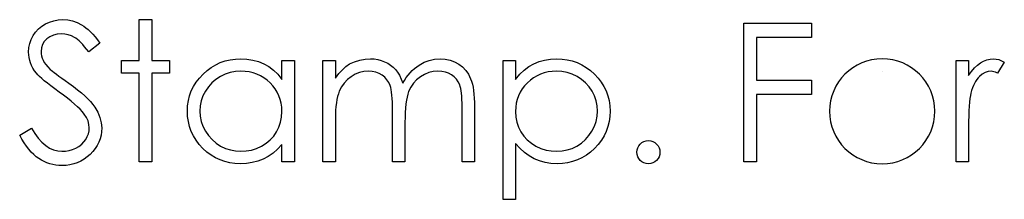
# Model space of a CAD drawing. Header units: inches. Extents: x 370 to 474, y 80 to 168.
# Tile 33 of 170: x 406.075 to 407.05, y 84.403 to 84.581. Entities that reach past the tile are written whole.
import ezdxf

# ---------------------------------------------------------------- set-up
doc = ezdxf.new("R2010")
doc.units = ezdxf.units.IN
doc.header["$LTSCALE"] = 0.5
doc.header["$MEASUREMENT"] = 0

msp = doc.modelspace()

# ---------------------------------------------------------------- linework, layer by layer
at = {"color": 7, "linetype": 'Continuous'}
for p, q in [((406.09631, 84.57471), (406.10004, 84.57703)), ((406.10004, 84.57703), (406.10409, 84.57888)), ((406.10409, 84.57888), (406.10835, 84.58023)), ((406.10835, 84.58023), (406.11273, 84.581)), ((406.11273, 84.581), (406.11732, 84.58128)), ((406.11732, 84.58128), (406.11732, 84.58128)), ((406.11732, 84.58128), (406.12217, 84.58097)), ((406.12217, 84.58097), (406.12689, 84.58004)), ((406.12689, 84.58004), (406.13142, 84.57846)), ((406.13142, 84.57846), (406.13581, 84.57628)), ((406.13581, 84.57628), (406.13799, 84.5749)), ((406.19289, 84.54065), (406.19289, 84.58128)), ((406.1929, 84.58128), (406.20526, 84.58128)), ((406.20526, 84.58128), (406.20526, 84.58128)), ((406.20526, 84.58128), (406.20526, 84.54065)), ((406.79177, 84.43995), (406.79177, 84.57774)), ((406.79178, 84.57774), (406.8589, 84.57774)), ((406.8589, 84.57774), (406.8589, 84.57774)), ((406.8589, 84.57774), (406.8589, 84.56361)), ((406.08773, 84.56543), (406.09015, 84.56891)), ((406.09015, 84.56891), (406.093, 84.57203)), ((406.093, 84.57203), (406.09631, 84.57471)), ((406.11169, 84.56684), (406.10785, 84.56588)), ((406.11594, 84.56715), (406.11169, 84.56684)), ((406.11933, 84.56692), (406.11594, 84.56715)), ((406.11594, 84.56715), (406.11594, 84.56715)), ((406.12259, 84.56629), (406.11933, 84.56692)), ((406.13799, 84.5749), (406.14017, 84.57327)), ((406.14017, 84.57327), (406.14241, 84.57137)), ((406.14241, 84.57137), (406.14467, 84.56922)), ((406.14467, 84.56922), (406.14696, 84.56679)), ((406.14696, 84.56679), (406.14928, 84.56411)), ((406.08364, 84.55348), (406.08447, 84.55768)), ((406.08447, 84.55768), (406.08582, 84.56165)), ((406.08582, 84.56165), (406.08773, 84.56543)), ((406.09891, 84.55944), (406.09714, 84.55649)), ((406.10139, 84.56209), (406.09891, 84.55944)), ((406.10443, 84.5643), (406.10139, 84.56209)), ((406.10785, 84.56588), (406.10443, 84.5643)), ((406.12571, 84.56521), (406.12259, 84.56629)), ((406.12869, 84.56369), (406.12571, 84.56521)), ((406.13018, 84.56273), (406.12869, 84.56369)), ((406.13178, 84.56151), (406.13018, 84.56273)), ((406.13344, 84.56008), (406.13178, 84.56151)), ((406.13515, 84.55842), (406.13344, 84.56008)), ((406.13697, 84.55655), (406.13515, 84.55842)), ((406.15403, 84.55795), (406.14285, 84.54948)), ((406.14928, 84.56411), (406.15165, 84.56116)), ((406.15165, 84.56116), (406.15403, 84.55795)), ((406.15403, 84.55795), (406.15403, 84.55795)), ((406.8589, 84.56361), (406.80414, 84.56361)), ((406.80414, 84.56361), (406.80414, 84.56361)), ((406.80414, 84.56361), (406.80414, 84.52121)), ((406.8589, 84.56361), (406.8589, 84.56361)), ((406.08336, 84.54912), (406.08364, 84.55348)), ((406.08347, 84.54633), (406.08336, 84.54912)), ((406.08336, 84.54912), (406.08336, 84.54912)), ((406.09609, 84.55323), (406.09573, 84.5497)), ((406.09573, 84.5497), (406.09573, 84.5497)), ((406.09573, 84.5497), (406.09584, 84.54749)), ((406.09584, 84.54749), (406.09623, 84.54531)), ((406.09714, 84.55649), (406.09609, 84.55323)), ((406.13885, 84.55442), (406.13697, 84.55655)), ((406.14081, 84.55207), (406.13885, 84.55442)), ((406.14285, 84.54948), (406.14081, 84.55207)), ((406.14285, 84.54948), (406.14285, 84.54948)), ((406.08383, 84.54357), (406.08347, 84.54633)), ((406.08444, 84.54087), (406.08383, 84.54357)), ((406.0853, 84.53824), (406.08444, 84.54087)), ((406.08637, 84.53562), (406.0853, 84.53824)), ((406.09623, 84.54531), (406.09681, 84.54316)), ((406.09681, 84.54316), (406.09766, 84.54103)), ((406.09766, 84.54103), (406.09885, 84.53888)), ((406.09885, 84.53888), (406.10042, 84.53664)), ((406.17523, 84.52828), (406.17523, 84.54065)), ((406.17523, 84.54065), (406.17523, 84.54065)), ((406.17523, 84.54065), (406.19289, 84.54065)), ((406.19289, 84.54065), (406.19289, 84.54065)), ((406.20526, 84.54065), (406.20526, 84.54065)), ((406.20526, 84.54065), (406.22293, 84.54065)), ((406.22293, 84.54065), (406.22293, 84.54065)), ((406.22293, 84.54065), (406.22293, 84.52828)), ((406.26864, 84.53648), (406.27322, 84.5386)), ((406.27322, 84.5386), (406.27799, 84.54029)), ((406.27799, 84.54029), (406.28296, 84.54147)), ((406.28296, 84.54147), (406.28813, 84.54216)), ((406.28813, 84.54216), (406.29348, 84.54241)), ((406.29348, 84.54241), (406.29348, 84.54241)), ((406.29348, 84.54241), (406.29964, 84.54211)), ((406.29964, 84.54211), (406.30549, 84.5412)), ((406.30549, 84.5412), (406.31104, 84.53965)), ((406.31104, 84.53965), (406.31628, 84.53753)), ((406.31628, 84.53753), (406.32122, 84.53474)), ((406.33422, 84.52201), (406.33422, 84.54065)), ((406.33422, 84.54065), (406.33422, 84.54065)), ((406.33422, 84.54065), (406.34659, 84.54065)), ((406.3466, 84.54065), (406.34659, 84.43995)), ((406.37485, 84.43995), (406.37485, 84.54065)), ((406.37487, 84.54065), (406.38722, 84.54065)), ((406.38722, 84.54065), (406.38722, 84.54065)), ((406.38722, 84.54065), (406.38722, 84.52315)), ((406.39763, 84.53474), (406.40119, 84.53731)), ((406.40119, 84.53731), (406.40618, 84.53954)), ((406.40119, 84.53731), (406.40119, 84.53731)), ((406.40618, 84.53954), (406.41132, 84.54114)), ((406.41132, 84.54114), (406.41656, 84.54208)), ((406.41656, 84.54208), (406.42195, 84.54241)), ((406.42195, 84.54241), (406.42195, 84.54241)), ((406.42195, 84.54241), (406.42559, 84.54222)), ((406.42559, 84.54222), (406.42912, 84.5417)), ((406.42912, 84.5417), (406.43257, 84.54078)), ((406.43257, 84.54078), (406.43591, 84.53951)), ((406.43591, 84.53951), (406.43909, 84.53794)), ((406.43909, 84.53794), (406.44193, 84.53615)), ((406.47011, 84.5362), (406.47503, 84.53891)), ((406.47503, 84.53891), (406.48016, 84.54087)), ((406.48016, 84.54087), (406.48543, 84.54203)), ((406.48543, 84.54203), (406.49093, 84.54241)), ((406.49093, 84.54241), (406.49093, 84.54241)), ((406.49093, 84.54241), (406.49598, 84.54208)), ((406.49598, 84.54208), (406.50073, 84.54112)), ((406.50073, 84.54112), (406.50517, 84.53946)), ((406.50517, 84.53946), (406.50931, 84.53717)), ((406.55328, 84.40285), (406.55328, 84.54065)), ((406.55329, 84.54065), (406.56565, 84.54065)), ((406.56565, 84.54065), (406.56565, 84.54065)), ((406.56565, 84.54065), (406.56565, 84.52201)), ((406.57868, 84.53474), (406.58362, 84.53753)), ((406.58362, 84.53753), (406.58886, 84.53965)), ((406.58886, 84.53965), (406.59438, 84.5412)), ((406.59438, 84.5412), (406.60021, 84.54211)), ((406.60021, 84.54211), (406.60634, 84.54241)), ((406.60634, 84.54241), (406.60634, 84.54241)), ((406.60634, 84.54241), (406.61169, 84.54216)), ((406.61169, 84.54216), (406.61688, 84.54147)), ((406.61688, 84.54147), (406.62185, 84.54029)), ((406.62185, 84.54029), (406.62662, 84.5386)), ((406.62662, 84.5386), (406.63121, 84.53648)), ((407.002, 84.54065), (407.01437, 84.54065)), ((407.002, 84.43995), (407.002, 84.54065)), ((407.01437, 84.54065), (407.01437, 84.54065)), ((407.01437, 84.54065), (407.01437, 84.52582)), ((407.02303, 84.53623), (407.02607, 84.53849)), ((407.02607, 84.53849), (407.02919, 84.5402)), ((407.02919, 84.5402), (407.03239, 84.54145)), ((407.03239, 84.54145), (407.03562, 84.54216)), ((407.03562, 84.54216), (407.03893, 84.54241)), ((407.03893, 84.54241), (407.03893, 84.54241)), ((407.03893, 84.54241), (407.0415, 84.54219)), ((407.0415, 84.54219), (407.04415, 84.54156)), ((407.0497, 84.53896), (407.04291, 84.52825)), ((407.04415, 84.54156), (407.04688, 84.54048)), ((407.04688, 84.54048), (407.0497, 84.53896)), ((407.0497, 84.53896), (407.0497, 84.53896)), ((406.0877, 84.53308), (406.08637, 84.53562)), ((406.08927, 84.5306), (406.0877, 84.53308)), ((406.09107, 84.52814), (406.08927, 84.5306)), ((406.09239, 84.5266), (406.09107, 84.52814)), ((406.09107, 84.52814), (406.09107, 84.52814)), ((406.10042, 84.53664), (406.10241, 84.53432)), ((406.10241, 84.53432), (406.10481, 84.5319)), ((406.10481, 84.5319), (406.10481, 84.5319)), ((406.10481, 84.5319), (406.10572, 84.5311)), ((406.10572, 84.5311), (406.10702, 84.53005)), ((406.10702, 84.53005), (406.10873, 84.52875)), ((406.10873, 84.52875), (406.11086, 84.52715)), ((406.19289, 84.52828), (406.17523, 84.52828)), ((406.17523, 84.52828), (406.17523, 84.52828)), ((406.19289, 84.43995), (406.19289, 84.52828)), ((406.19289, 84.52828), (406.19289, 84.52828)), ((406.22293, 84.52828), (406.20526, 84.52828)), ((406.20526, 84.52828), (406.20526, 84.52828)), ((406.20526, 84.52828), (406.20526, 84.43995)), ((406.22293, 84.52828), (406.22293, 84.52828)), ((406.25611, 84.5272), (406.26008, 84.53076)), ((406.26008, 84.53076), (406.26428, 84.53386)), ((406.26428, 84.53386), (406.26864, 84.53648)), ((406.28305, 84.52875), (406.27808, 84.52712)), ((406.28824, 84.52972), (406.28305, 84.52875)), ((406.29366, 84.53005), (406.28824, 84.52972)), ((406.29784, 84.52988), (406.29365, 84.53005)), ((406.30187, 84.52933), (406.29784, 84.52988)), ((406.30574, 84.52845), (406.30187, 84.52933)), ((406.30943, 84.52718), (406.30574, 84.52845)), ((406.32122, 84.53474), (406.32589, 84.53121)), ((406.32589, 84.53121), (406.33019, 84.52698)), ((406.38722, 84.52315), (406.39064, 84.52767)), ((406.39064, 84.52767), (406.39412, 84.53154)), ((406.39412, 84.53154), (406.39763, 84.53474)), ((406.41099, 84.52869), (406.40679, 84.52701)), ((406.41532, 84.52972), (406.41099, 84.52869)), ((406.41979, 84.53005), (406.41532, 84.52972)), ((406.4236, 84.5298), (406.41979, 84.53005)), ((406.41979, 84.53005), (406.41979, 84.53005)), ((406.42713, 84.52908), (406.4236, 84.5298)), ((406.43042, 84.52784), (406.42713, 84.52908)), ((406.4334, 84.52613), (406.43042, 84.52784)), ((406.44193, 84.53615), (406.4445, 84.5341)), ((406.4445, 84.5341), (406.44673, 84.53181)), ((406.44673, 84.53181), (406.44875, 84.52916)), ((406.44875, 84.52916), (406.45065, 84.52599)), ((406.45929, 84.52624), (406.46125, 84.52858)), ((406.46125, 84.52858), (406.46332, 84.53076)), ((406.46332, 84.53076), (406.46548, 84.53275)), ((406.46548, 84.53275), (406.46774, 84.53457)), ((406.46774, 84.53457), (406.47011, 84.5362)), ((406.47966, 84.52867), (406.47539, 84.52695)), ((406.48411, 84.52972), (406.47966, 84.52867)), ((406.48877, 84.53005), (406.48411, 84.52972)), ((406.49258, 84.52983), (406.48877, 84.53005)), ((406.48877, 84.53005), (406.48877, 84.53005)), ((406.49609, 84.52914), (406.49258, 84.52983)), ((406.49935, 84.52798), (406.49609, 84.52914)), ((406.5023, 84.52638), (406.49935, 84.52798)), ((406.50931, 84.53717), (406.51304, 84.5343)), ((406.51304, 84.5343), (406.51627, 84.5309)), ((406.51627, 84.5309), (406.51897, 84.52701)), ((406.56971, 84.52698), (406.57404, 84.53121)), ((406.57404, 84.53121), (406.57868, 84.53474)), ((406.59413, 84.52845), (406.59044, 84.52718)), ((406.598, 84.52933), (406.59413, 84.52845)), ((406.60203, 84.52988), (406.598, 84.52933)), ((406.60623, 84.53005), (406.60203, 84.52988)), ((406.61163, 84.52972), (406.60622, 84.53005)), ((406.61682, 84.52875), (406.61163, 84.52972)), ((406.62179, 84.52712), (406.61682, 84.52875)), ((406.63121, 84.53648), (406.63557, 84.53386)), ((406.63557, 84.53386), (406.63976, 84.53076)), ((406.63976, 84.53076), (406.64374, 84.5272)), ((407.01437, 84.52582), (407.01718, 84.52991)), ((407.01718, 84.52991), (407.02008, 84.53339)), ((407.02008, 84.53339), (407.02303, 84.53623)), ((407.03071, 84.52872), (407.02786, 84.52707)), ((407.03363, 84.52972), (407.03071, 84.52872)), ((407.03659, 84.53005), (407.03363, 84.52972)), ((407.03794, 84.52994), (407.03659, 84.53005)), ((407.03659, 84.53005), (407.03659, 84.53005)), ((407.03946, 84.5296), (407.03794, 84.52994)), ((407.04111, 84.52903), (407.03946, 84.5296)), ((407.04291, 84.52825), (407.04111, 84.52903)), ((407.04291, 84.52825), (407.04291, 84.52825)), ((406.09413, 84.5248), (406.09239, 84.5266)), ((406.09631, 84.52281), (406.09413, 84.5248)), ((406.09893, 84.52058), (406.09631, 84.52281)), ((406.10197, 84.51812), (406.09893, 84.52058)), ((406.10542, 84.51544), (406.10197, 84.51812)), ((406.11086, 84.52715), (406.11337, 84.5253)), ((406.11337, 84.5253), (406.1163, 84.5232)), ((406.1163, 84.5232), (406.11961, 84.52083)), ((406.11961, 84.52083), (406.12333, 84.51818)), ((406.12333, 84.51818), (406.12333, 84.51818)), ((406.12333, 84.51818), (406.12781, 84.51489)), ((406.24667, 84.51492), (406.24932, 84.5192)), ((406.24932, 84.5192), (406.25246, 84.52331)), ((406.25246, 84.52331), (406.25611, 84.5272)), ((406.26494, 84.51862), (406.26146, 84.51473)), ((406.26889, 84.52201), (406.26494, 84.51862)), ((406.2733, 84.52486), (406.26889, 84.52201)), ((406.27808, 84.52712), (406.2733, 84.52486)), ((406.31294, 84.52557), (406.30943, 84.52718)), ((406.31631, 84.52361), (406.31294, 84.52557)), ((406.31948, 84.52127), (406.31631, 84.52361)), ((406.32249, 84.51859), (406.31948, 84.52127)), ((406.32525, 84.51564), (406.32249, 84.51859)), ((406.33019, 84.52698), (406.33422, 84.52201)), ((406.33422, 84.52201), (406.33422, 84.52201)), ((406.38722, 84.52315), (406.38722, 84.52315)), ((406.39586, 84.51834), (406.39318, 84.51451)), ((406.39906, 84.52174), (406.39586, 84.51834)), ((406.40276, 84.52466), (406.39906, 84.52174)), ((406.40679, 84.52701), (406.40276, 84.52466)), ((406.43605, 84.52403), (406.4334, 84.52613)), ((406.43829, 84.5216), (406.43605, 84.52403)), ((406.44008, 84.51884), (406.43829, 84.5216)), ((406.44143, 84.51575), (406.44008, 84.51884)), ((406.45065, 84.52599), (406.45239, 84.52232)), ((406.45239, 84.52232), (406.45399, 84.51809)), ((406.45399, 84.51809), (406.45565, 84.52099)), ((406.45399, 84.51809), (406.45399, 84.51809)), ((406.45565, 84.52099), (406.45742, 84.5237)), ((406.45742, 84.5237), (406.45929, 84.52624)), ((406.46448, 84.51809), (406.46186, 84.51417)), ((406.46763, 84.52154), (406.46448, 84.51809)), ((406.47133, 84.52453), (406.46763, 84.52154)), ((406.47539, 84.52695), (406.47133, 84.52453)), ((406.50492, 84.52439), (406.5023, 84.52638)), ((406.50713, 84.52212), (406.50492, 84.52439)), ((406.50892, 84.51953), (406.50713, 84.52212)), ((406.5103, 84.51666), (406.50892, 84.51953)), ((406.51897, 84.52701), (406.52115, 84.52257)), ((406.52115, 84.52257), (406.52206, 84.52008)), ((406.52206, 84.52008), (406.52284, 84.51729)), ((406.56565, 84.52201), (406.56971, 84.52698)), ((406.56565, 84.52201), (406.56565, 84.52201)), ((406.57735, 84.51859), (406.57462, 84.51564)), ((406.58036, 84.52127), (406.57735, 84.51859)), ((406.58356, 84.52361), (406.58036, 84.52127)), ((406.5869, 84.52557), (406.58356, 84.52361)), ((406.59044, 84.52718), (406.5869, 84.52557)), ((406.62657, 84.52486), (406.62179, 84.52712)), ((406.63098, 84.52201), (406.62657, 84.52486)), ((406.63493, 84.51862), (406.63098, 84.52201)), ((406.63841, 84.51473), (406.63493, 84.51862)), ((406.64374, 84.5272), (406.64738, 84.52331)), ((406.64738, 84.52331), (406.65053, 84.5192)), ((406.65053, 84.5192), (406.65321, 84.51492)), ((406.80414, 84.52121), (406.80414, 84.52121)), ((406.80414, 84.52121), (406.8589, 84.52121)), ((406.8589, 84.52121), (406.8589, 84.52121)), ((406.8589, 84.52121), (406.8589, 84.50708)), ((407.01437, 84.52582), (407.01437, 84.52582)), ((407.02016, 84.51801), (407.01914, 84.51586)), ((407.02127, 84.51997), (407.02016, 84.51801)), ((407.02243, 84.52174), (407.02127, 84.51997)), ((407.0237, 84.52334), (407.02243, 84.52174)), ((407.02505, 84.52475), (407.0237, 84.52334)), ((407.02786, 84.52707), (407.02505, 84.52475)), ((406.10931, 84.51252), (406.10542, 84.51544)), ((406.11365, 84.5094), (406.10931, 84.51252)), ((406.11798, 84.50625), (406.11365, 84.5094)), ((406.11365, 84.5094), (406.11365, 84.5094)), ((406.12781, 84.51489), (406.13192, 84.51172)), ((406.13192, 84.51172), (406.13564, 84.50863)), ((406.13564, 84.50863), (406.13901, 84.50562)), ((406.24277, 84.50576), (406.24448, 84.51045)), ((406.24448, 84.51045), (406.24667, 84.51492)), ((406.25845, 84.51028), (406.25605, 84.50553)), ((406.26146, 84.51473), (406.25845, 84.51028)), ((406.32763, 84.51252), (406.32525, 84.51564)), ((406.32964, 84.50921), (406.32763, 84.51252)), ((406.3313, 84.50573), (406.32964, 84.50921)), ((406.39103, 84.51017), (406.39015, 84.50774)), ((406.39318, 84.51451), (406.39103, 84.51017)), ((406.44199, 84.51395), (406.44143, 84.51575)), ((406.44245, 84.51177), (406.44199, 84.51395)), ((406.44284, 84.50926), (406.44245, 84.51177)), ((406.44317, 84.50636), (406.44284, 84.50926)), ((406.45976, 84.50981), (406.45891, 84.50733)), ((406.46186, 84.51417), (406.45976, 84.50981)), ((406.51086, 84.515), (406.5103, 84.51666)), ((406.51132, 84.51302), (406.51086, 84.515)), ((406.51174, 84.51072), (406.51132, 84.51302)), ((406.51207, 84.50813), (406.51174, 84.51072)), ((406.51232, 84.5052), (406.51207, 84.50813)), ((406.52284, 84.51729), (406.5235, 84.51423)), ((406.5235, 84.51423), (406.52405, 84.51086)), ((406.52405, 84.51086), (406.52446, 84.50722)), ((406.57023, 84.50921), (406.56857, 84.50573)), ((406.57225, 84.51252), (406.57023, 84.50921)), ((406.57462, 84.51564), (406.57225, 84.51252)), ((406.64139, 84.51028), (406.63841, 84.51473)), ((406.64382, 84.50553), (406.64139, 84.51028)), ((406.65321, 84.51492), (406.65539, 84.51045)), ((406.65539, 84.51045), (406.6571, 84.50576)), ((407.01657, 84.50835), (407.01605, 84.50595)), ((407.01735, 84.51103), (407.01657, 84.50835)), ((407.01657, 84.50835), (407.01657, 84.50835)), ((407.0182, 84.51354), (407.01735, 84.51103)), ((407.01914, 84.51586), (407.0182, 84.51354)), ((406.12198, 84.50322), (406.11798, 84.50625)), ((406.1256, 84.50029), (406.12198, 84.50322)), ((406.12888, 84.4975), (406.1256, 84.50029)), ((406.13901, 84.50562), (406.14202, 84.50272)), ((406.14202, 84.50272), (406.14467, 84.4999)), ((406.14467, 84.4999), (406.14696, 84.49717)), ((406.24084, 84.49582), (406.24156, 84.5009)), ((406.24156, 84.5009), (406.24277, 84.50576)), ((406.25434, 84.50062), (406.25329, 84.4956)), ((406.25605, 84.50553), (406.25434, 84.50062)), ((406.33257, 84.50208), (406.3313, 84.50573)), ((406.33348, 84.49825), (406.33257, 84.50208)), ((406.33403, 84.49425), (406.33348, 84.49825)), ((406.38819, 84.49866), (406.38775, 84.49505)), ((406.38871, 84.502), (406.38819, 84.49866)), ((406.38937, 84.50504), (406.38871, 84.502)), ((406.39015, 84.50774), (406.38937, 84.50504)), ((406.44342, 84.50311), (406.44317, 84.50636)), ((406.44361, 84.49949), (406.44342, 84.50311)), ((406.44372, 84.49549), (406.44361, 84.49949)), ((406.45755, 84.5012), (406.45703, 84.49756)), ((406.45816, 84.50446), (406.45755, 84.5012)), ((406.45891, 84.50733), (406.45816, 84.50446)), ((406.51251, 84.50197), (406.51232, 84.5052)), ((406.51262, 84.49841), (406.51251, 84.50197)), ((406.51265, 84.49455), (406.51262, 84.49841)), ((406.52446, 84.50722), (406.52477, 84.50327)), ((406.52477, 84.50327), (406.52496, 84.49902)), ((406.52496, 84.49902), (406.52502, 84.49449)), ((406.56639, 84.49825), (406.56584, 84.49425)), ((406.5673, 84.50208), (406.56639, 84.49825)), ((406.56857, 84.50573), (406.5673, 84.50208)), ((406.64553, 84.50062), (406.64382, 84.50553)), ((406.64658, 84.4956), (406.64553, 84.50062)), ((406.6571, 84.50576), (406.65831, 84.5009)), ((406.65831, 84.5009), (406.65903, 84.49582)), ((406.8589, 84.50708), (406.80414, 84.50708)), ((406.80414, 84.50708), (406.80414, 84.50708)), ((406.80414, 84.50708), (406.80414, 84.43995)), ((406.8589, 84.50708), (406.8589, 84.50708)), ((407.01522, 84.49949), (407.01492, 84.49543)), ((407.01561, 84.503), (407.01522, 84.49949)), ((407.01605, 84.50595), (407.01561, 84.503)), ((406.13181, 84.4948), (406.12888, 84.4975)), ((406.1344, 84.49223), (406.13181, 84.4948)), ((406.13661, 84.48977), (406.1344, 84.49223)), ((406.13849, 84.48743), (406.13661, 84.48977)), ((406.14696, 84.49717), (406.14887, 84.49452)), ((406.14887, 84.49452), (406.1519, 84.48933)), ((406.1519, 84.48933), (406.15406, 84.48414)), ((406.24059, 84.49057), (406.24084, 84.49582)), ((406.24084, 84.48522), (406.24059, 84.49057)), ((406.24059, 84.49057), (406.24059, 84.49057)), ((406.25329, 84.4956), (406.25296, 84.49044)), ((406.25296, 84.49044), (406.25296, 84.49044)), ((406.25296, 84.49044), (406.25332, 84.4853)), ((406.33389, 84.48461), (406.33422, 84.49008)), ((406.33422, 84.49008), (406.33403, 84.49425)), ((406.33422, 84.49008), (406.33422, 84.49008)), ((406.38747, 84.4911), (406.38728, 84.48688)), ((406.38775, 84.49505), (406.38747, 84.4911)), ((406.44375, 84.49115), (406.44372, 84.49549)), ((406.44375, 84.43995), (406.44375, 84.49115)), ((406.44375, 84.49115), (406.44375, 84.49115)), ((406.45634, 84.48911), (406.45617, 84.48431)), ((406.45664, 84.49353), (406.45634, 84.48911)), ((406.45703, 84.49756), (406.45664, 84.49353)), ((406.51265, 84.43995), (406.51265, 84.49455)), ((406.51265, 84.49455), (406.51265, 84.49455)), ((406.52502, 84.49449), (406.52502, 84.49449)), ((406.52502, 84.49449), (406.52502, 84.43995)), ((406.56584, 84.49425), (406.56565, 84.49008)), ((406.56565, 84.49008), (406.56565, 84.49008)), ((406.56565, 84.49008), (406.56598, 84.48461)), ((406.64655, 84.4853), (406.64691, 84.49044)), ((406.64691, 84.49044), (406.64658, 84.4956)), ((406.64691, 84.49044), (406.64691, 84.49044)), ((406.65903, 84.49582), (406.65928, 84.49057)), ((406.65928, 84.49057), (406.65903, 84.48522)), ((406.65928, 84.49057), (406.65928, 84.49057)), ((407.01467, 84.49085), (407.0145, 84.48572)), ((407.01492, 84.49543), (407.01467, 84.49085)), ((406.14064, 84.48409), (406.13849, 84.48743)), ((406.13849, 84.48743), (406.13849, 84.48743)), ((406.14219, 84.48075), (406.14064, 84.48409)), ((406.14313, 84.47732), (406.14219, 84.48075)), ((406.15406, 84.48414), (406.15535, 84.47893)), ((406.15535, 84.47893), (406.1558, 84.47371)), ((406.24156, 84.48006), (406.24084, 84.48522)), ((406.24275, 84.47512), (406.24156, 84.48006)), ((406.25332, 84.4853), (406.25434, 84.48028)), ((406.25434, 84.48028), (406.25608, 84.47536)), ((406.33127, 84.47454), (406.33293, 84.47945)), ((406.33293, 84.47945), (406.33389, 84.48461)), ((406.38728, 84.48688), (406.38722, 84.48232)), ((406.38722, 84.48232), (406.38722, 84.48232)), ((406.38722, 84.48232), (406.38722, 84.43995)), ((406.45617, 84.48431), (406.45612, 84.47912)), ((406.45612, 84.47912), (406.45612, 84.47912)), ((406.45612, 84.47912), (406.45612, 84.43995)), ((406.56598, 84.48461), (406.56695, 84.47945)), ((406.56695, 84.47945), (406.56857, 84.47454)), ((406.64377, 84.47536), (406.64553, 84.48028)), ((406.64553, 84.48028), (406.64655, 84.4853)), ((406.65831, 84.48006), (406.65713, 84.47512)), ((406.65903, 84.48522), (406.65831, 84.48006)), ((407.01439, 84.48003), (407.01437, 84.47379)), ((407.0145, 84.48572), (407.01439, 84.48003)), ((406.07454, 84.46653), (406.08618, 84.47352)), ((406.08618, 84.47352), (406.08618, 84.47352)), ((406.08618, 84.47352), (406.08952, 84.46813)), ((406.1426, 84.46799), (406.14321, 84.47089)), ((406.14343, 84.4739), (406.14313, 84.47732)), ((406.14321, 84.47089), (406.14343, 84.4739)), ((406.14343, 84.4739), (406.14343, 84.4739)), ((406.15563, 84.47001), (406.15508, 84.46642)), ((406.1558, 84.47371), (406.15563, 84.47001)), ((406.1558, 84.47371), (406.1558, 84.47371)), ((406.24443, 84.47037), (406.24275, 84.47512)), ((406.24661, 84.46581), (406.24443, 84.47037)), ((406.25608, 84.47536), (406.25851, 84.47056)), ((406.25851, 84.47056), (406.26154, 84.46609)), ((406.32608, 84.4657), (406.32898, 84.46993)), ((406.32898, 84.46993), (406.33127, 84.47454)), ((406.56857, 84.47454), (406.57086, 84.46993)), ((406.57086, 84.46993), (406.57376, 84.4657)), ((406.63833, 84.46609), (406.64134, 84.47056)), ((406.64134, 84.47056), (406.64377, 84.47536)), ((406.65544, 84.47037), (406.65326, 84.46581)), ((406.65713, 84.47512), (406.65544, 84.47037)), ((407.01437, 84.47379), (407.01437, 84.47379)), ((407.01437, 84.47379), (407.01437, 84.43995)), ((406.07674, 84.46261), (406.07453, 84.46653)), ((406.07898, 84.459), (406.07674, 84.46261)), ((406.08952, 84.46813), (406.09297, 84.46347)), ((406.09297, 84.46347), (406.09656, 84.45952)), ((406.09656, 84.45952), (406.10029, 84.45629)), ((406.13592, 84.45753), (406.13818, 84.45982)), ((406.13818, 84.45982), (406.14006, 84.46239)), ((406.14006, 84.46239), (406.14152, 84.46515)), ((406.14152, 84.46515), (406.1426, 84.46799)), ((406.15292, 84.45963), (406.15132, 84.4564)), ((406.15419, 84.46297), (406.15292, 84.45963)), ((406.15508, 84.46642), (406.15419, 84.46297)), ((406.24923, 84.46148), (406.24661, 84.46581)), ((406.25235, 84.45737), (406.24923, 84.46148)), ((406.26154, 84.46609), (406.26502, 84.46214)), ((406.26502, 84.46214), (406.269, 84.45872)), ((406.31863, 84.45861), (406.32266, 84.46192)), ((406.32266, 84.46192), (406.32608, 84.4657)), ((406.57376, 84.4657), (406.57724, 84.46192)), ((406.57724, 84.46192), (406.58127, 84.45861)), ((406.63087, 84.45872), (406.63485, 84.46214)), ((406.63485, 84.46214), (406.63833, 84.46609)), ((406.65061, 84.46148), (406.64749, 84.45737)), ((406.65326, 84.46581), (406.65061, 84.46148)), ((406.08127, 84.45566), (406.07898, 84.459)), ((406.08361, 84.45262), (406.08127, 84.45566)), ((406.08601, 84.44986), (406.08361, 84.45262)), ((406.08847, 84.4474), (406.08601, 84.44986)), ((406.10029, 84.45629), (406.10412, 84.45378)), ((406.10412, 84.45378), (406.1081, 84.45198)), ((406.1081, 84.45198), (406.11221, 84.45091)), ((406.11221, 84.45091), (406.11643, 84.45055)), ((406.11643, 84.45055), (406.12005, 84.45074)), ((406.11643, 84.45055), (406.11643, 84.45055)), ((406.12005, 84.45074), (406.12355, 84.45135)), ((406.12355, 84.45135), (406.12695, 84.45234)), ((406.12695, 84.45234), (406.13023, 84.45375)), ((406.13023, 84.45375), (406.13327, 84.45549)), ((406.13327, 84.45549), (406.13592, 84.45753)), ((406.14702, 84.45036), (406.14431, 84.44751)), ((406.14934, 84.45331), (406.14702, 84.45036)), ((406.15132, 84.4564), (406.14934, 84.45331)), ((406.25597, 84.45345), (406.25235, 84.45737)), ((406.25991, 84.44986), (406.25597, 84.45345)), ((406.26406, 84.44677), (406.25991, 84.44986)), ((406.269, 84.45872), (406.27344, 84.45582)), ((406.27344, 84.45582), (406.27822, 84.4535)), ((406.27822, 84.4535), (406.28316, 84.45187)), ((406.28316, 84.45187), (406.28826, 84.45088)), ((406.28826, 84.45088), (406.29354, 84.45055)), ((406.29354, 84.45055), (406.29889, 84.45088)), ((406.29354, 84.45055), (406.29354, 84.45055)), ((406.29889, 84.45088), (406.30411, 84.45185)), ((406.30411, 84.45185), (406.30916, 84.45348)), ((406.30916, 84.45348), (406.31407, 84.45577)), ((406.31407, 84.45577), (406.31863, 84.45861)), ((406.32994, 84.45273), (406.32544, 84.44875)), ((406.33422, 84.45737), (406.32994, 84.45273)), ((406.33422, 84.43995), (406.33422, 84.45737)), ((406.33422, 84.45737), (406.33422, 84.45737)), ((406.56993, 84.45353), (406.56565, 84.4582)), ((406.56565, 84.4582), (406.56565, 84.4582)), ((406.56565, 84.4582), (406.56565, 84.40285)), ((406.57443, 84.44947), (406.56993, 84.45353)), ((406.5792, 84.44602), (406.57443, 84.44947)), ((406.58127, 84.45861), (406.58585, 84.45577)), ((406.58585, 84.45577), (406.59079, 84.45348)), ((406.59079, 84.45348), (406.59587, 84.45185)), ((406.59587, 84.45185), (406.60106, 84.45088)), ((406.60106, 84.45088), (406.60642, 84.45055)), ((406.60642, 84.45055), (406.61166, 84.45088)), ((406.60642, 84.45055), (406.60642, 84.45055)), ((406.61166, 84.45088), (406.61674, 84.45187)), ((406.61674, 84.45187), (406.62168, 84.4535)), ((406.62168, 84.4535), (406.62643, 84.45582)), ((406.62643, 84.45582), (406.63087, 84.45872)), ((406.63993, 84.44986), (406.63579, 84.44677)), ((406.64388, 84.45345), (406.63993, 84.44986)), ((406.64749, 84.45737), (406.64388, 84.45345)), ((406.09096, 84.44522), (406.08847, 84.4474)), ((406.09349, 84.44334), (406.09096, 84.44522)), ((406.09612, 84.44172), (406.09349, 84.44334)), ((406.09879, 84.44031), (406.09612, 84.44172)), ((406.10156, 84.43912), (406.09879, 84.44031)), ((406.13501, 84.44075), (406.13161, 84.4392)), ((406.13827, 84.44265), (406.13501, 84.44075)), ((406.14136, 84.44492), (406.13827, 84.44265)), ((406.14431, 84.44751), (406.14136, 84.44492)), ((406.20526, 84.43995), (406.19289, 84.43995)), ((406.19289, 84.43995), (406.19289, 84.43995)), ((406.20526, 84.43995), (406.20526, 84.43995)), ((406.26842, 84.44415), (406.26406, 84.44677)), ((406.27294, 84.44199), (406.26842, 84.44415)), ((406.27769, 84.44034), (406.27294, 84.44199)), ((406.28263, 84.43915), (406.27769, 84.44034)), ((406.31035, 84.44078), (406.30485, 84.43934)), ((406.31562, 84.44279), (406.31035, 84.44078)), ((406.32064, 84.44544), (406.31562, 84.44279)), ((406.32544, 84.44875), (406.32064, 84.44544)), ((406.34659, 84.43995), (406.33422, 84.43995)), ((406.33422, 84.43995), (406.33422, 84.43995)), ((406.34659, 84.43995), (406.34659, 84.43995)), ((406.38722, 84.43995), (406.37485, 84.43995)), ((406.37485, 84.43995), (406.37485, 84.43995)), ((406.38722, 84.43995), (406.38722, 84.43995)), ((406.45612, 84.43995), (406.44375, 84.43995)), ((406.44375, 84.43995), (406.44375, 84.43995)), ((406.45612, 84.43995), (406.45612, 84.43995)), ((406.52502, 84.43995), (406.51265, 84.43995)), ((406.51265, 84.43995), (406.51265, 84.43995)), ((406.52502, 84.43995), (406.52502, 84.43995)), ((406.5842, 84.44321), (406.5792, 84.44602)), ((406.58947, 84.441), (406.5842, 84.44321)), ((406.59496, 84.43945), (406.58947, 84.441)), ((406.62215, 84.44034), (406.61721, 84.43915)), ((406.6269, 84.44199), (406.62215, 84.44034)), ((406.63143, 84.44415), (406.6269, 84.44199)), ((406.63579, 84.44677), (406.63143, 84.44415)), ((406.80414, 84.43995), (406.79177, 84.43995)), ((406.79177, 84.43995), (406.79177, 84.43995)), ((406.80414, 84.43995), (406.80414, 84.43995)), ((407.01437, 84.43995), (407.002, 84.43995)), ((407.002, 84.43995), (407.002, 84.43995)), ((407.01437, 84.43995), (407.01437, 84.43995)), ((406.10437, 84.43816), (406.10156, 84.43912)), ((406.10727, 84.43738), (406.10437, 84.43816)), ((406.11025, 84.43686), (406.10727, 84.43738)), ((406.11331, 84.43653), (406.11025, 84.43686)), ((406.11643, 84.43642), (406.11331, 84.43653)), ((406.12046, 84.43658), (406.11643, 84.43642)), ((406.11643, 84.43642), (406.11643, 84.43642)), ((406.12433, 84.43711), (406.12046, 84.43658)), ((406.12805, 84.43799), (406.12433, 84.43711)), ((406.13161, 84.4392), (406.12805, 84.43799)), ((406.28777, 84.43843), (406.28263, 84.43915)), ((406.29309, 84.43818), (406.28777, 84.43843)), ((406.29908, 84.43846), (406.29309, 84.43818)), ((406.29309, 84.43818), (406.29309, 84.43818)), ((406.30485, 84.43934), (406.29908, 84.43846)), ((406.60073, 84.43849), (406.59496, 84.43945)), ((406.60672, 84.43818), (406.60073, 84.43849)), ((406.61205, 84.43843), (406.60672, 84.43818)), ((406.60672, 84.43818), (406.60672, 84.43818)), ((406.61721, 84.43915), (406.61205, 84.43843)), ((406.56565, 84.40285), (406.55328, 84.40285)), ((406.55328, 84.40285), (406.55328, 84.40285)), ((406.56565, 84.40285), (406.56565, 84.40285))]:
    msp.add_line(p, q, dxfattribs=at)
msp.add_circle((406.69721, 84.44967), 0.01148, dxfattribs=at)
for centre, radius, start, end in [((406.92875, 84.4903), 0.05212, 90.00588, 89.99412), ((406.92869, 84.49031), 0.03974, 89.99309, 90.00691)]:
    msp.add_arc(centre, radius, start, end, dxfattribs=at)

doc.saveas('drawing.dxf')
